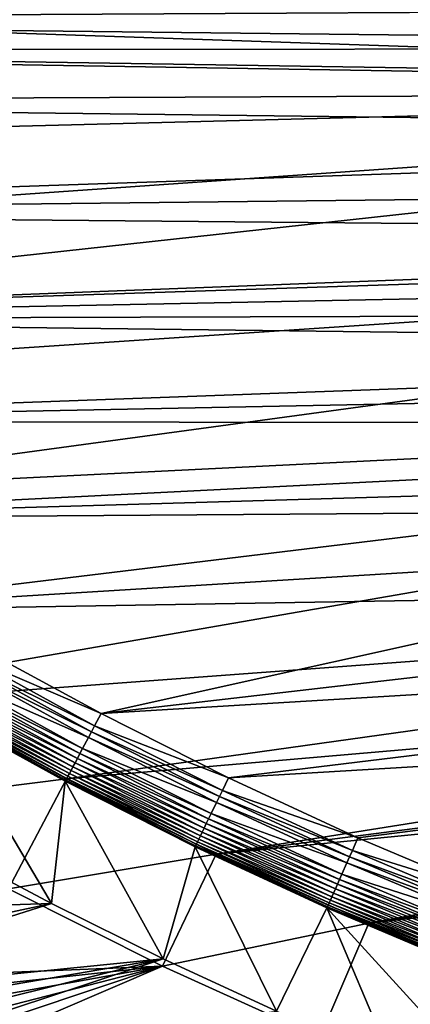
# Model space of a CAD drawing. Header units: metres. Extents: x -1501 to 0, y -1015 to 0.
# Tile 4 of 22: x -915 to -763, y -776 to -394. Entities that reach past the tile are written whole.
import ezdxf

# ---------------------------------------------------------------- set-up
doc = ezdxf.new("R2010")
doc.units = ezdxf.units.M

msp = doc.modelspace()

# ---------------------------------------------------------------- linework, layer by layer
at = {"layer": 'None'}
for points in [[(-312.603668, -419.77652, -403), (-304.807007, -373.368744, -403), (-1257.551392, -387.577301, -403)], [(-1288.241943, -394.056702, -406), (-1295.76123, -381.858002, -406), (-286.719604, -388.550842, -406)], [(-289.754974, -405.215912, -406), (-1288.241943, -394.056702, -406), (-286.719604, -388.550842, -406)], [(-1241.679077, -405.136078, -403), (-312.603668, -419.77652, -403), (-1257.551392, -387.577301, -403)], [(-1279.954468, -405.497314, -406), (-1288.241943, -394.056702, -406), (-289.754974, -405.215912, -406)], [(-1241.679077, -405.136078, -403), (-1200.996948, -442.694824, -403), (-312.603668, -419.77652, -403)], [(-293.009277, -421.585968, -406), (-1279.954468, -405.497314, -406), (-289.754974, -405.215912, -406)], [(-1279.954468, -405.497314, -406), (-293.009277, -421.585968, -406), (-1261.500244, -425.873413, -406)], [(-1200.996948, -442.694824, -403), (-1159.021484, -478.837067, -403), (-312.603668, -419.77652, -403)], [(-312.603668, -419.77652, -403), (-1159.021484, -478.837067, -403), (-1122.318848, -508.444275, -403)], [(-312.603668, -419.77652, -403), (-1122.318848, -508.444275, -403), (-326.765198, -482.247986, -403)], [(-1261.500244, -425.873413, -406), (-293.009277, -421.585968, -406), (-296.472443, -437.669617, -406)], [(-1214.653198, -468.930359, -406), (-1261.500244, -425.873413, -406), (-296.472443, -437.669617, -406)], [(-1214.653198, -468.930359, -406), (-296.472443, -437.669617, -406), (-301.366333, -458.551453, -406)], [(-306.138794, -477.265167, -406), (-1214.653198, -468.930359, -406), (-301.366333, -458.551453, -406)], [(-1165.89502, -510.339233, -406), (-1214.653198, -468.930359, -406), (-306.138794, -477.265167, -406)], [(-310.547516, -493.386932, -406), (-1165.89502, -510.339233, -406), (-306.138794, -477.265167, -406)], [(-1122.318848, -508.444275, -403), (-1089.953125, -533.116699, -403), (-326.765198, -482.247986, -403)], [(-326.765198, -482.247986, -403), (-1089.953125, -533.116699, -403), (-1027.148926, -577.440002, -403)], [(-326.765198, -482.247986, -403), (-1027.148926, -577.440002, -403), (-344.939697, -543.6875, -403)], [(-1165.89502, -510.339233, -406), (-310.547516, -493.386932, -406), (-314.707947, -507.74234, -406)], [(-318.68457, -520.793213, -406), (-1165.89502, -510.339233, -406), (-314.707947, -507.74234, -406)], [(-1115.29248, -549.992249, -406), (-1165.89502, -510.339233, -406), (-318.68457, -520.793213, -406)], [(-322.999939, -534.307617, -406), (-1115.29248, -549.992249, -406), (-318.68457, -520.793213, -406)], [(-1115.29248, -549.992249, -406), (-322.999939, -534.307617, -406), (-328.518768, -550.732056, -406)], [(-1027.148926, -577.440002, -403), (-962.287109, -618.693909, -403), (-344.939697, -543.6875, -403)], [(-344.939697, -543.6875, -403), (-962.287109, -618.693909, -403), (-919.637268, -643.513, -403)], [(-919.637268, -643.513, -403), (-883.227234, -663.339172, -403), (-344.939697, -543.6875, -403)], [(-883.227234, -663.339172, -403), (-367.318054, -603.682251, -403), (-344.939697, -543.6875, -403)], [(-1062.969604, -587.750427, -406), (-1115.29248, -549.992249, -406), (-328.518768, -550.732056, -406)], [(-1062.969604, -587.750427, -406), (-328.518768, -550.732056, -406), (-334.068481, -566.412903, -406)], [(-340.072449, -582.551208, -406), (-1062.969604, -587.750427, -406), (-334.068481, -566.412903, -406)], [(-1009.002441, -623.525391, -406), (-1062.969604, -587.750427, -406), (-340.072449, -582.551208, -406)], [(-352.068939, -612.611084, -406), (-1009.002441, -623.525391, -406), (-340.072449, -582.551208, -406)], [(-367.318054, -603.682251, -403), (-883.227234, -663.339172, -403), (-380.071808, -633.061035, -403)], [(-352.068939, -612.611084, -406), (-953.535645, -657.19519, -406), (-1009.002441, -623.525391, -406)], [(-896.670044, -688.680969, -406), (-953.535645, -657.19519, -406), (-352.068939, -612.611084, -406)], [(-365.180939, -642.72583, -406), (-896.670044, -688.680969, -406), (-352.068939, -612.611084, -406)], [(-883.227234, -663.339172, -403), (-833.802429, -688.34259, -403), (-380.071808, -633.061035, -403)], [(-380.071808, -633.061035, -403), (-833.802429, -688.34259, -403), (-393.846741, -661.965149, -403)], [(-885.714722, -668.052185, -402.52005), (-934.405334, -641.262634, -402.52005), (-935.707886, -643.536011, -401.92572)], [(-885.714722, -668.052185, -402.52005), (-883.227234, -663.339172, -403), (-934.405334, -641.262634, -402.52005)], [(-883.227234, -663.339172, -403), (-919.637268, -643.513, -403), (-934.405334, -641.262634, -402.52005)], [(-936.979065, -645.754639, -401.100159), (-939.382446, -649.949219, -398.780426), (-888.131348, -672.630554, -401.100159)], [(-935.707886, -643.536011, -401.92572), (-936.979065, -645.754639, -401.100159), (-886.937805, -670.369263, -401.92572)], [(-936.979065, -645.754639, -401.100159), (-888.131348, -672.630554, -401.100159), (-886.937805, -670.369263, -401.92572)], [(-886.937805, -670.369263, -401.92572), (-885.714722, -668.052185, -402.52005), (-935.707886, -643.536011, -401.92572)], [(-838.549561, -717.892029, -406), (-896.670044, -688.680969, -406), (-365.180939, -642.72583, -406)], [(-372.060974, -657.571045, -406), (-838.549561, -717.892029, -406), (-365.180939, -642.72583, -406)], [(-940.496582, -651.893677, -397.307617), (-941.540649, -653.715942, -395.641296), (-891.434143, -678.887756, -397.307617)], [(-890.388062, -676.905884, -398.780426), (-939.382446, -649.949219, -398.780426), (-940.496582, -651.893677, -397.307617)], [(-891.434143, -678.887756, -397.307617), (-890.388062, -676.905884, -398.780426), (-940.496582, -651.893677, -397.307617)], [(-939.382446, -649.949219, -398.780426), (-890.388062, -676.905884, -398.780426), (-888.131348, -672.630554, -401.100159)], [(-896.670044, -688.680969, -406), (-977.723938, -698.892883, -63), (-953.535645, -657.19519, -406)], [(-943.386475, -656.937378, -391.779236), (-944.174255, -658.312378, -389.61441), (-894.147644, -684.028564, -391.779236)], [(-942.506348, -655.401306, -393.793457), (-943.386475, -656.937378, -391.779236), (-893.321228, -682.462891, -393.793457)], [(-943.386475, -656.937378, -391.779236), (-894.147644, -684.028564, -391.779236), (-893.321228, -682.462891, -393.793457)], [(-941.540649, -653.715942, -395.641296), (-942.506348, -655.401306, -393.793457), (-892.41449, -680.745117, -395.641296)], [(-942.506348, -655.401306, -393.793457), (-893.321228, -682.462891, -393.793457), (-892.41449, -680.745117, -395.641296)], [(-941.540649, -653.715942, -395.641296), (-892.41449, -680.745117, -395.641296), (-891.434143, -678.887756, -397.307617)], [(-896.081726, -687.692749, -384.897552), (-945.446289, -660.532471, -384.897552), (-945.920166, -661.359497, -382.385681)], [(-895.533997, -686.65509, -387.314758), (-944.862976, -659.514343, -387.314758), (-945.446289, -660.532471, -384.897552)], [(-896.081726, -687.692749, -384.897552), (-895.533997, -686.65509, -387.314758), (-945.446289, -660.532471, -384.897552)], [(-894.887329, -685.429932, -389.61441), (-944.174255, -658.312378, -389.61441), (-944.862976, -659.514343, -387.314758)], [(-895.533997, -686.65509, -387.314758), (-894.887329, -685.429932, -389.61441), (-944.862976, -659.514343, -387.314758)], [(-944.174255, -658.312378, -389.61441), (-894.887329, -685.429932, -389.61441), (-894.147644, -684.028564, -391.779236)], [(-838.549561, -717.892029, -406), (-372.060974, -657.571045, -406), (-379.194702, -672.357117, -406)], [(-946.281006, -661.989258, -379.803467), (-946.530518, -662.412903, -377.175201), (-896.865479, -689.177612, -379.803467)], [(-946.530518, -662.412903, -377.175201), (-897.094727, -689.612, -377.175201), (-896.865479, -689.177612, -379.803467)], [(-946.530518, -662.412903, -377.175201), (-945.082764, -714.364563, -60), (-902.407471, -737.109253, -60)], [(-946.530518, -662.412903, -377.175201), (-902.407471, -737.109253, -60), (-897.094727, -689.612, -377.175201)], [(-896.526672, -688.535706, -382.385681), (-945.920166, -661.359497, -382.385681), (-946.281006, -661.989258, -379.803467)], [(-896.865479, -689.177612, -379.803467), (-896.526672, -688.535706, -382.385681), (-946.281006, -661.989258, -379.803467)], [(-896.526672, -688.535706, -382.385681), (-896.081726, -687.692749, -384.897552), (-945.920166, -661.359497, -382.385681)], [(-833.802429, -688.34259, -403), (-883.227234, -663.339172, -403), (-885.714722, -668.052185, -402.52005)], [(-833.802429, -688.34259, -403), (-783.53894, -711.620422, -403), (-393.846741, -661.965149, -403)], [(-393.846741, -661.965149, -403), (-783.53894, -711.620422, -403), (-732.719116, -733.055176, -403)], [(-836.125061, -693.138428, -402.52005), (-885.714722, -668.052185, -402.52005), (-886.937805, -670.369263, -401.92572)], [(-836.125061, -693.138428, -402.52005), (-833.802429, -688.34259, -403), (-885.714722, -668.052185, -402.52005)], [(-888.131348, -672.630554, -401.100159), (-890.388062, -676.905884, -398.780426), (-838.381714, -697.797791, -401.100159)], [(-886.937805, -670.369263, -401.92572), (-888.131348, -672.630554, -401.100159), (-837.267151, -695.496521, -401.92572)], [(-888.131348, -672.630554, -401.100159), (-838.381714, -697.797791, -401.100159), (-837.267151, -695.496521, -401.92572)], [(-837.267151, -695.496521, -401.92572), (-836.125061, -693.138428, -402.52005), (-886.937805, -670.369263, -401.92572)], [(-779.312256, -744.756042, -406), (-838.549561, -717.892029, -406), (-379.194702, -672.357117, -406)], [(-779.312256, -744.756042, -406), (-379.194702, -672.357117, -406), (-386.535706, -686.987732, -406)], [(-891.434143, -678.887756, -397.307617), (-892.41449, -680.745117, -395.641296), (-841.46582, -704.165649, -397.307617)], [(-840.488953, -702.148682, -398.780426), (-890.388062, -676.905884, -398.780426), (-891.434143, -678.887756, -397.307617)], [(-841.46582, -704.165649, -397.307617), (-840.488953, -702.148682, -398.780426), (-891.434143, -678.887756, -397.307617)], [(-890.388062, -676.905884, -398.780426), (-840.488953, -702.148682, -398.780426), (-838.381714, -697.797791, -401.100159)], [(-894.147644, -684.028564, -391.779236), (-894.887329, -685.429932, -389.61441), (-843.999634, -709.397278, -391.779236)], [(-893.321228, -682.462891, -393.793457), (-894.147644, -684.028564, -391.779236), (-843.227966, -707.803955, -393.793457)], [(-894.147644, -684.028564, -391.779236), (-843.999634, -709.397278, -391.779236), (-843.227966, -707.803955, -393.793457)], [(-892.41449, -680.745117, -395.641296), (-893.321228, -682.462891, -393.793457), (-842.381287, -706.055786, -395.641296)], [(-893.321228, -682.462891, -393.793457), (-843.227966, -707.803955, -393.793457), (-842.381287, -706.055786, -395.641296)], [(-892.41449, -680.745117, -395.641296), (-842.381287, -706.055786, -395.641296), (-841.46582, -704.165649, -397.307617)], [(-845.805664, -713.126282, -384.897552), (-896.081726, -687.692749, -384.897552), (-896.526672, -688.535706, -382.385681)], [(-845.294189, -712.070251, -387.314758), (-895.533997, -686.65509, -387.314758), (-896.081726, -687.692749, -384.897552)], [(-845.805664, -713.126282, -384.897552), (-845.294189, -712.070251, -387.314758), (-896.081726, -687.692749, -384.897552)], [(-844.690369, -710.823486, -389.61441), (-894.887329, -685.429932, -389.61441), (-895.533997, -686.65509, -387.314758)], [(-845.294189, -712.070251, -387.314758), (-844.690369, -710.823486, -389.61441), (-895.533997, -686.65509, -387.314758)], [(-894.887329, -685.429932, -389.61441), (-844.690369, -710.823486, -389.61441), (-843.999634, -709.397278, -391.779236)], [(-393.928131, -701.174194, -406), (-779.312256, -744.756042, -406), (-386.535706, -686.987732, -406)], [(-919.173218, -731.311707, -63), (-977.723938, -698.892883, -63), (-896.670044, -688.680969, -406)], [(-838.549561, -717.892029, -406), (-919.173218, -731.311707, -63), (-896.670044, -688.680969, -406)], [(-902.407471, -737.109253, -60), (-859.092834, -758.611267, -60), (-897.094727, -689.612, -377.175201)], [(-896.865479, -689.177612, -379.803467), (-897.094727, -689.612, -377.175201), (-846.537537, -714.637329, -379.803467)], [(-897.094727, -689.612, -377.175201), (-846.746521, -715.082458, -377.175201), (-846.537537, -714.637329, -379.803467)], [(-897.094727, -689.612, -377.175201), (-859.092834, -758.611267, -60), (-846.746521, -715.082458, -377.175201)], [(-846.22113, -713.984131, -382.385681), (-896.526672, -688.535706, -382.385681), (-896.865479, -689.177612, -379.803467)], [(-846.537537, -714.637329, -379.803467), (-846.22113, -713.984131, -382.385681), (-896.865479, -689.177612, -379.803467)], [(-846.22113, -713.984131, -382.385681), (-845.805664, -713.126282, -384.897552), (-896.526672, -688.535706, -382.385681)], [(-783.53894, -711.620422, -403), (-833.802429, -688.34259, -403), (-836.125061, -693.138428, -402.52005)], [(-837.267151, -695.496521, -401.92572), (-838.381714, -697.797791, -401.100159), (-786.754089, -718.889709, -401.92572)], [(-785.694397, -716.493469, -402.52005), (-836.125061, -693.138428, -402.52005), (-837.267151, -695.496521, -401.92572)], [(-786.754089, -718.889709, -401.92572), (-785.694397, -716.493469, -402.52005), (-837.267151, -695.496521, -401.92572)], [(-785.694397, -716.493469, -402.52005), (-783.53894, -711.620422, -403), (-836.125061, -693.138428, -402.52005)], [(-838.381714, -697.797791, -401.100159), (-840.488953, -702.148682, -398.780426), (-787.788269, -721.22821, -401.100159)], [(-838.381714, -697.797791, -401.100159), (-787.788269, -721.22821, -401.100159), (-786.754089, -718.889709, -401.92572)], [(-789.743591, -725.649475, -398.780426), (-840.488953, -702.148682, -398.780426), (-841.46582, -704.165649, -397.307617)], [(-840.488953, -702.148682, -398.780426), (-789.743591, -725.649475, -398.780426), (-787.788269, -721.22821, -401.100159)], [(-719.086121, -769.217773, -406), (-779.312256, -744.756042, -406), (-393.928131, -701.174194, -406)], [(-842.381287, -706.055786, -395.641296), (-843.227966, -707.803955, -393.793457), (-791.499451, -729.619751, -395.641296)], [(-841.46582, -704.165649, -397.307617), (-842.381287, -706.055786, -395.641296), (-790.649963, -727.699036, -397.307617)], [(-842.381287, -706.055786, -395.641296), (-791.499451, -729.619751, -395.641296), (-790.649963, -727.699036, -397.307617)], [(-790.649963, -727.699036, -397.307617), (-789.743591, -725.649475, -398.780426), (-841.46582, -704.165649, -397.307617)], [(-793.642029, -734.464539, -389.61441), (-844.690369, -710.823486, -389.61441), (-845.294189, -712.070251, -387.314758)], [(-843.999634, -709.397278, -391.779236), (-844.690369, -710.823486, -389.61441), (-793.001099, -733.015259, -391.779236)], [(-844.690369, -710.823486, -389.61441), (-793.642029, -734.464539, -389.61441), (-793.001099, -733.015259, -391.779236)], [(-843.227966, -707.803955, -393.793457), (-843.999634, -709.397278, -391.779236), (-792.285034, -731.396179, -393.793457)], [(-843.999634, -709.397278, -391.779236), (-793.001099, -733.015259, -391.779236), (-792.285034, -731.396179, -393.793457)], [(-843.227966, -707.803955, -393.793457), (-792.285034, -731.396179, -393.793457), (-791.499451, -729.619751, -395.641296)], [(-902.407471, -737.109253, -60), (-945.082764, -714.364563, -60), (-1044.400269, -741.640869, -60)], [(-846.537537, -714.637329, -379.803467), (-846.746521, -715.082458, -377.175201), (-795.355957, -738.340149, -379.803467)], [(-795.062439, -737.676331, -382.385681), (-846.22113, -713.984131, -382.385681), (-846.537537, -714.637329, -379.803467)], [(-795.355957, -738.340149, -379.803467), (-795.062439, -737.676331, -382.385681), (-846.537537, -714.637329, -379.803467)], [(-794.67688, -736.804626, -384.897552), (-845.805664, -713.126282, -384.897552), (-846.22113, -713.984131, -382.385681)], [(-795.062439, -737.676331, -382.385681), (-794.67688, -736.804626, -384.897552), (-846.22113, -713.984131, -382.385681)], [(-794.202332, -735.731506, -387.314758), (-845.294189, -712.070251, -387.314758), (-845.805664, -713.126282, -384.897552)], [(-794.67688, -736.804626, -384.897552), (-794.202332, -735.731506, -387.314758), (-845.805664, -713.126282, -384.897552)], [(-794.202332, -735.731506, -387.314758), (-793.642029, -734.464539, -389.61441), (-845.294189, -712.070251, -387.314758)], [(-732.719116, -733.055176, -403), (-783.53894, -711.620422, -403), (-785.694397, -716.493469, -402.52005)], [(-859.335266, -761.385986, -63), (-919.173218, -731.311707, -63), (-838.549561, -717.892029, -406)], [(-779.312256, -744.756042, -406), (-859.335266, -761.385986, -63), (-838.549561, -717.892029, -406)], [(-859.092834, -758.611267, -60), (-815.174988, -778.852722, -60), (-846.746521, -715.082458, -377.175201)], [(-846.746521, -715.082458, -377.175201), (-795.546326, -738.793762, -377.175201), (-795.355957, -738.340149, -379.803467)], [(-846.746521, -715.082458, -377.175201), (-815.174988, -778.852722, -60), (-795.546326, -738.793762, -377.175201)], [(-734.48114, -738.090393, -402.52005), (-785.694397, -716.493469, -402.52005), (-786.754089, -718.889709, -401.92572)], [(-734.48114, -738.090393, -402.52005), (-732.719116, -733.055176, -403), (-785.694397, -716.493469, -402.52005)], [(-787.788269, -721.22821, -401.100159), (-789.743591, -725.649475, -398.780426), (-736.40979, -742.894775, -401.100159)], [(-786.754089, -718.889709, -401.92572), (-787.788269, -721.22821, -401.100159), (-735.457214, -740.521851, -401.92572)], [(-787.788269, -721.22821, -401.100159), (-736.40979, -742.894775, -401.100159), (-735.457214, -740.521851, -401.92572)], [(-735.457214, -740.521851, -401.92572), (-734.48114, -738.090393, -402.52005), (-786.754089, -718.889709, -401.92572)], [(-738.210754, -747.381165, -398.780426), (-789.743591, -725.649475, -398.780426), (-790.649963, -727.699036, -397.307617)], [(-789.743591, -725.649475, -398.780426), (-738.210754, -747.381165, -398.780426), (-736.40979, -742.894775, -401.100159)], [(-791.499451, -729.619751, -395.641296), (-792.285034, -731.396179, -393.793457), (-739.828003, -751.409851, -395.641296)], [(-790.649963, -727.699036, -397.307617), (-791.499451, -729.619751, -395.641296), (-739.045654, -749.460876, -397.307617)], [(-791.499451, -729.619751, -395.641296), (-739.828003, -751.409851, -395.641296), (-739.045654, -749.460876, -397.307617)], [(-739.045654, -749.460876, -397.307617), (-738.210754, -747.381165, -398.780426), (-790.649963, -727.699036, -397.307617)], [(-859.335266, -761.385986, -63), (-1029.776001, -768.222229, -63), (-919.173218, -731.311707, -63)], [(-793.001099, -733.015259, -391.779236), (-793.642029, -734.464539, -389.61441), (-741.211182, -754.855347, -391.779236)], [(-792.285034, -731.396179, -393.793457), (-793.001099, -733.015259, -391.779236), (-740.551636, -753.212463, -393.793457)], [(-793.001099, -733.015259, -391.779236), (-741.211182, -754.855347, -391.779236), (-740.551636, -753.212463, -393.793457)], [(-792.285034, -731.396179, -393.793457), (-740.551636, -753.212463, -393.793457), (-739.828003, -751.409851, -395.641296)], [(-902.407471, -737.109253, -60), (-1044.400269, -741.640869, -60), (-1030.303833, -764.325867, -60)], [(-1022.190369, -774.941223, -60), (-902.407471, -737.109253, -60), (-1030.303833, -764.325867, -60)], [(-859.092834, -758.611267, -60), (-902.407471, -737.109253, -60), (-1022.190369, -774.941223, -60)], [(-743.109802, -759.585022, -382.385681), (-795.062439, -737.676331, -382.385681), (-795.355957, -738.340149, -379.803467)], [(-742.7547, -758.700439, -384.897552), (-794.67688, -736.804626, -384.897552), (-795.062439, -737.676331, -382.385681)], [(-743.109802, -759.585022, -382.385681), (-742.7547, -758.700439, -384.897552), (-795.062439, -737.676331, -382.385681)], [(-742.317627, -757.611511, -387.314758), (-794.202332, -735.731506, -387.314758), (-794.67688, -736.804626, -384.897552)], [(-742.7547, -758.700439, -384.897552), (-742.317627, -757.611511, -387.314758), (-794.67688, -736.804626, -384.897552)], [(-741.801514, -756.325928, -389.61441), (-793.642029, -734.464539, -389.61441), (-794.202332, -735.731506, -387.314758)], [(-742.317627, -757.611511, -387.314758), (-741.801514, -756.325928, -389.61441), (-794.202332, -735.731506, -387.314758)], [(-793.642029, -734.464539, -389.61441), (-741.801514, -756.325928, -389.61441), (-741.211182, -754.855347, -391.779236)], [(-815.174988, -778.852722, -60), (-770.690613, -797.816711, -60), (-795.546326, -738.793762, -377.175201)], [(-795.355957, -738.340149, -379.803467), (-795.546326, -738.793762, -377.175201), (-743.380188, -760.258545, -379.803467)], [(-795.546326, -738.793762, -377.175201), (-743.555603, -760.717468, -377.175201), (-743.380188, -760.258545, -379.803467)], [(-795.546326, -738.793762, -377.175201), (-770.690613, -797.816711, -60), (-725.676758, -815.487366, -60)], [(-795.546326, -738.793762, -377.175201), (-725.676758, -815.487366, -60), (-743.555603, -760.717468, -377.175201)], [(-743.380188, -760.258545, -379.803467), (-743.109802, -759.585022, -382.385681), (-795.355957, -738.340149, -379.803467)], [(-798.335693, -789.049133, -63), (-859.335266, -761.385986, -63), (-779.312256, -744.756042, -406)], [(-719.086121, -769.217773, -406), (-798.335693, -789.049133, -63), (-779.312256, -744.756042, -406)], [(-1013.410522, -785.012451, -60), (-859.092834, -758.611267, -60), (-1022.190369, -774.941223, -60)], [(-1013.410522, -785.012451, -60), (-1004.000793, -794.497742, -60), (-859.092834, -758.611267, -60)], [(-1004.000793, -794.497742, -60), (-994.000122, -803.357849, -60), (-859.092834, -758.611267, -60)], [(-859.092834, -758.611267, -60), (-994.000122, -803.357849, -60), (-815.174988, -778.852722, -60)], [(-859.335266, -761.385986, -63), (-1021.486755, -778.882874, -63), (-1029.776001, -768.222229, -63)], [(-1012.637695, -788.86676, -63), (-1021.486755, -778.882874, -63), (-859.335266, -761.385986, -63)], [(-1003.025146, -798.395874, -63), (-1012.637695, -788.86676, -63), (-859.335266, -761.385986, -63)], [(-859.335266, -761.385986, -63), (-993.857178, -806.422485, -63), (-1003.025146, -798.395874, -63)], [(-983.328552, -814.553589, -63), (-993.857178, -806.422485, -63), (-859.335266, -761.385986, -63)], [(-798.335693, -789.049133, -63), (-983.328552, -814.553589, -63), (-859.335266, -761.385986, -63)], [(-736.336487, -814.231079, -63), (-798.335693, -789.049133, -63), (-719.086121, -769.217773, -406)]]:
    msp.add_3dface(points, dxfattribs=at)

doc.saveas('drawing.dxf')
